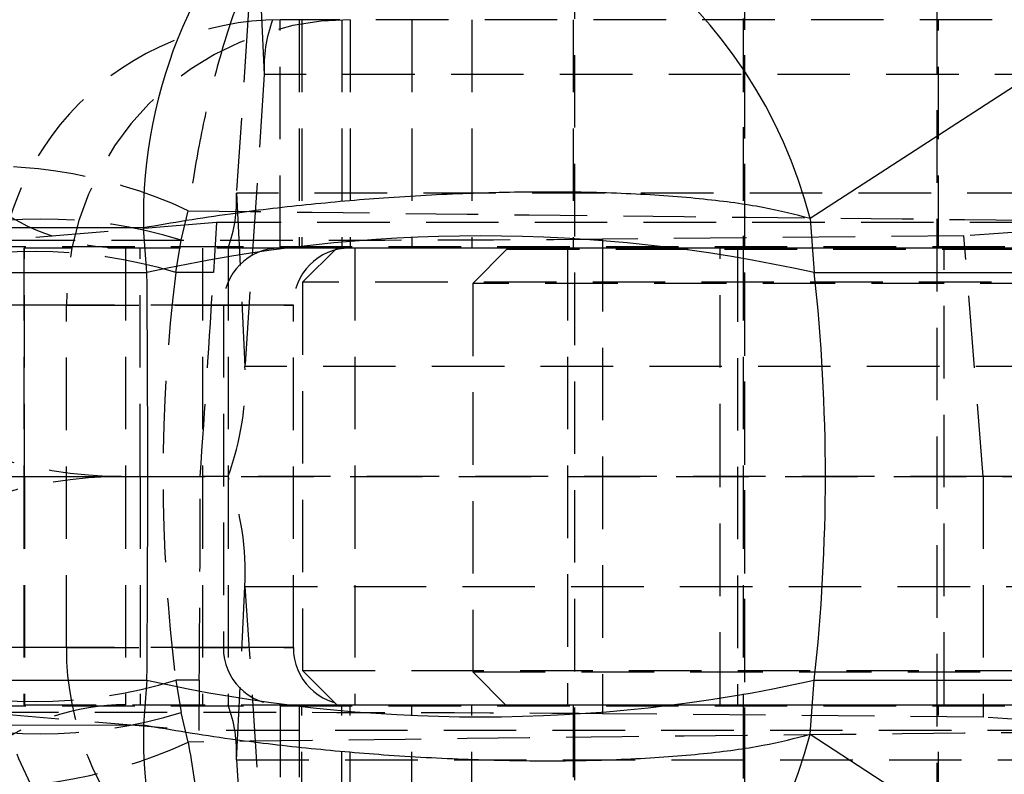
# Model space of a CAD drawing. Extents: x 27 to 187, y 3 to 143.
# Tile 10 of 30: x 79.43 to 88.06, y 25.82 to 32.43. Entities that reach past the tile are written whole.
import ezdxf

# ---------------------------------------------------------------- set-up
doc = ezdxf.new("R2010")
doc.units = 0
doc.header["$LTSCALE"] = 0.5
doc.linetypes.add('HIDDEN', pattern=[1.905, 1.27, -0.635])
doc.layers.get('0').update_dxf_attribs({"linetype": 'CONTINUOUS'})

msp = doc.modelspace()

# ---------------------------------------------------------------- linework, layer by layer
at = {"color": 7, "linetype": 'HIDDEN'}
for p, q in [((84.292164, 35.933443), (84.292164, 22.433443)), ((85.78163, 35.933443), (85.78163, 22.433443)), ((87.467164, 22.433443), (87.467164, 35.933443)), ((85.780966, 33.933471), (85.780966, 24.433471)), ((81.500362, 33.47047), (81.331439, 30.91493)), ((81.500362, 33.47047), (81.574108, 31.951957)), ((81.713445, 30.433416), (81.713445, 32.433416)), ((81.879663, 32.433416), (81.713445, 32.433416)), ((89.855624, 32.433416), (81.879663, 32.433416)), ((81.879663, 32.433416), (81.879663, 30.433416)), ((81.903704, 32.433416), (81.903704, 30.433416)), ((82.25401, 32.433416), (82.25401, 30.433416)), ((82.326482, 32.433416), (82.326482, 30.433416)), ((82.867046, 32.433416), (82.867046, 30.433416)), ((83.392506, 32.433416), (83.392506, 30.433416)), ((84.279664, 32.433416), (84.279664, 30.433416)), ((85.768466, 32.433416), (85.768466, 30.433416)), ((85.76913, 32.444461), (85.76913, 30.444461)), ((87.479664, 30.433416), (87.479664, 32.433416)), ((81.574108, 31.951957), (81.405183, 29.396417)), ((89.561257, 31.951957), (81.574108, 31.951957)), ((89.318588, 30.91493), (81.331439, 30.91493)), ((81.331439, 30.91493), (81.405183, 29.396417)), ((80.846796, 30.502275), (80.90947, 30.760189)), ((81.156679, 30.657928), (79.283707, 30.502609)), ((81.156679, 30.657928), (81.13005, 30.218448)), ((89.341371, 30.657928), (81.156679, 30.657928)), ((89.341371, 30.657928), (87.702231, 30.540099)), ((87.702231, 30.540099), (84.535416, 30.512107)), ((87.870051, 28.433443), (87.702231, 30.540099)), ((91.870278, 30.444461), (76.093503, 30.444461)), ((80.799665, 30.218448), (80.846796, 30.502275)), ((84.535416, 30.512107), (84.535416, 26.35478)), ((88.461089, 30.433443), (79.468317, 30.433443)), ((79.468317, 30.433443), (79.468317, 28.433443)), ((79.475546, 28.433443), (79.475546, 30.433443)), ((80.358367, 30.433443), (80.358367, 28.433443)), ((80.488617, 28.433443), (80.488617, 30.433443)), ((81.032872, 30.433443), (81.032872, 28.433443)), ((81.257693, 30.433443), (81.257693, 28.433443)), ((81.879663, 30.433416), (81.713445, 30.433416)), ((89.855624, 30.433416), (81.879663, 30.433416)), ((82.210913, 30.433443), (81.910914, 30.133443)), ((82.368318, 30.433443), (82.368318, 28.433443)), ((83.70038, 30.422426), (83.40038, 30.122426)), ((83.70038, 30.422426), (91.03788, 30.422426)), ((84.229664, 30.433443), (84.229664, 26.433443)), ((85.568318, 28.433443), (85.568318, 30.433443)), ((85.71913, 30.422426), (85.71913, 26.422426)), ((85.768466, 30.433443), (85.768466, 28.433443)), ((87.529664, 26.433443), (87.529664, 30.433443)), ((81.13005, 30.218448), (80.799665, 30.218448)), ((89.848414, 30.133443), (81.910914, 30.133443)), ((81.910914, 30.133443), (81.910914, 26.733443)), ((91.33788, 30.122426), (83.40038, 30.122426)), ((83.40038, 30.122426), (83.40038, 26.722426)), ((81.21645, 29.933416), (79.22847, 29.933416)), ((79.841507, 29.933416), (79.22847, 29.933416)), ((79.841507, 29.933416), (81.829487, 29.933416)), ((79.841507, 26.933471), (79.841507, 29.933416)), ((81.829487, 29.933416), (81.21645, 29.933416)), ((81.21645, 29.933416), (81.21645, 26.933471)), ((81.829487, 26.933471), (81.829487, 29.933416)), ((89.392333, 29.396417), (81.405183, 29.396417)), ((79.142234, 28.433443), (81.013595, 28.433443)), ((79.468317, 28.433443), (88.461089, 28.433443)), ((79.468317, 28.433443), (79.468317, 26.433443)), ((79.475546, 28.433443), (79.475546, 26.433443)), ((80.358367, 28.433443), (80.358367, 26.433443)), ((80.488617, 28.433443), (80.488617, 26.433443)), ((81.257693, 28.433443), (81.032872, 28.433443)), ((81.032872, 28.433443), (81.032872, 26.433443)), ((87.870051, 28.433443), (81.257693, 28.433443)), ((81.257693, 28.433443), (81.257693, 26.433443)), ((82.368318, 28.433443), (82.368318, 26.433443)), ((85.568318, 26.433443), (85.568318, 28.433443)), ((85.768466, 28.433443), (85.768466, 26.433443)), ((88.461089, 28.433443), (87.870051, 28.433443)), ((87.870051, 28.433443), (87.870051, 26.325304)), ((81.331439, 25.951956), (81.405183, 27.47047)), ((81.405183, 27.47047), (89.392333, 27.47047)), ((81.405183, 27.47047), (81.574108, 24.91493)), ((81.21645, 26.933471), (79.22847, 26.933471)), ((79.841507, 26.933471), (79.22847, 26.933471)), ((79.841507, 26.933471), (81.829487, 26.933471)), ((81.829487, 26.933471), (81.21645, 26.933471)), ((81.910914, 26.733443), (89.848414, 26.733443)), ((81.910914, 26.733443), (82.210913, 26.433443)), ((80.799665, 26.648439), (80.846796, 26.364611)), ((81.005426, 26.648439), (80.799665, 26.648439)), ((81.005426, 26.648439), (81.001372, 26.208958)), ((83.40038, 26.722426), (91.33788, 26.722426)), ((83.40038, 26.722426), (83.70038, 26.422426)), ((91.870278, 26.422426), (76.093503, 26.422426)), ((79.468317, 26.433443), (88.461089, 26.433443)), ((81.713445, 26.433471), (81.713445, 24.433471)), ((81.713445, 26.433471), (81.879663, 26.433471)), ((81.879663, 26.433471), (89.855624, 26.433471)), ((81.879663, 26.433471), (81.879663, 24.433471)), ((81.903704, 24.433471), (81.903704, 26.433471)), ((82.25401, 24.433471), (82.25401, 26.433471)), ((82.326482, 24.433471), (82.326482, 26.433471)), ((82.867046, 24.433471), (82.867046, 26.433471)), ((83.392506, 24.433471), (83.392506, 26.433471)), ((84.279664, 26.433471), (84.279664, 24.433471)), ((85.768466, 26.433471), (85.768466, 24.433471)), ((85.76913, 26.422426), (85.76913, 24.422426)), ((87.479664, 24.433471), (87.479664, 26.433471)), ((79.142234, 26.364028), (81.001372, 26.208958)), ((80.90947, 26.106698), (80.846796, 26.364611)), ((87.870051, 26.325304), (84.535416, 26.35478)), ((89.496678, 26.208958), (87.870051, 26.325304)), ((89.496678, 26.208958), (81.001372, 26.208958)), ((81.331439, 25.951956), (89.318588, 25.951956)), ((81.331439, 25.951956), (81.500362, 23.396417))]:
    msp.add_line(p, q, dxfattribs=at)
at = {"color": 7, "linetype": 'CONTINUOUS'}
for p, q in [((89.41315, 32.676351), (86.355653, 30.69209)), ((80.517645, 30.610707), (75.978583, 30.614268)), ((80.547211, 30.218448), (80.517645, 30.610707)), ((86.355653, 30.69209), (86.391353, 30.218448)), ((75.894869, 30.218448), (80.547211, 30.218448)), ((86.391353, 30.218448), (90.044163, 30.218448)), ((75.894869, 26.648439), (80.547211, 26.648439)), ((80.547211, 26.648439), (80.517645, 26.25618)), ((86.355653, 26.174797), (86.391353, 26.648439)), ((86.391353, 26.648439), (90.044163, 26.648439)), ((75.978583, 26.252619), (80.517645, 26.25618)), ((86.355653, 26.174797), (89.41315, 24.190536))]:
    msp.add_line(p, q, dxfattribs=at)
for centre, radius, start, end in [((82.194235, 29.611292), 4.29948, 14.5591221, 88.6079249), ((84.687244, 30.710861), 4.170802, 131.6347896, 181.375991), ((83.469282, 17.082735), 13.456799, 77.4586247, 102.5413753), ((83.469282, 39.784151), 13.456799, 257.4586247, 282.5413753), ((84.687244, 26.156025), 4.170802, 178.624009, 228.3652104), ((82.194235, 27.255595), 4.29948, 271.3920751, 345.4408779)]:
    msp.add_arc(centre, radius, start, end, dxfattribs=at)
at = {"color": 7, "linetype": 'HIDDEN'}
for centre, radius, start, end in [((81.72067, 29.941214), 2.492212, 90.166102, 180.1792804), ((82.334326, 29.940599), 2.492829, 90.1802864, 180.165096), ((82.786538, 32.012651), 1.213949, 159.7185808, 182.8658275), ((79.144185, 26.969415), 4.181651, 65.0295798, 98.3561733), ((80.119011, 30.854237), 1.213946, 339.7184974, 2.8657944), ((80.358366, 32.433443), 2, 233.1085642, 270), ((79.614422, 26.493872), 4.193572, 72.9100907, 107.0899093), ((79.567292, 26.210043), 4.193573, 72.9100948, 107.0899052), ((81.714952, 29.934914), 0.498504, 90.173181, 180.1722336), ((82.327989, 29.934914), 0.498504, 90.1732116, 180.1721494), ((78.980351, 29.275026), 2.427869, 339.7184173, 2.8659285), ((80.358366, 32.433443), 4, 233.1085642, 270), ((80.358366, 24.433443), 4, 90, 126.8914358), ((78.980351, 27.591861), 2.427869, 357.1340715, 20.2815827), ((81.721289, 26.926288), 2.492829, 179.834904, 269.8197136), ((82.333706, 26.925673), 2.492212, 179.820714, 269.8339036), ((81.714952, 26.931972), 0.498504, 179.8277664, 269.826819), ((82.327989, 26.931973), 0.498504, 179.8278506, 269.8267884), ((79.567292, 30.656843), 4.193573, 252.9100948, 287.0899052), ((80.358366, 24.433443), 2, 90, 126.8914358), ((80.119011, 26.01265), 1.213946, 357.1342056, 20.2815026), ((79.614422, 30.373015), 4.193572, 252.9100907, 287.0899093), ((79.144185, 29.897472), 4.181651, 261.6438267, 294.9704202)]:
    msp.add_arc(centre, radius, start, end, dxfattribs=at)
for centre, major_axis, ratio, start_param, end_param in [((80.914197, 30.519211), (4.060101, 0.001004), 0.00435634, 4.29913714, 5.81392535), ((88.000718, 28.433443), (0, 10.279433), 0.71133702, 1.3962634, 1.74532925), ((80.475854, 28.433443), (0.719636, 10.279365), 0.05205794, 4.71603343, 4.89056635), ((80.475854, 28.433443), (0, 10.279433), 0.05231238, 4.53785606, 4.71238898), ((80.914197, 26.347676), (4.060101, -0.001004), 0.00435634, 0.46925995, 2.02242777)]:
    msp.add_ellipse(centre, major_axis=major_axis, ratio=ratio, start_param=start_param, end_param=end_param, dxfattribs=at)
at = {"color": 7, "linetype": 'CONTINUOUS'}
for ratio in [0.04637906, 0.62367716]:
    msp.add_ellipse((80.077704, 28.433443), major_axis=(0, 10.279433), ratio=ratio, start_param=4.53785606, end_param=4.88692191, dxfattribs=at)
at = {"color": 7, "linetype": 'HIDDEN'}
for points, knots in [([(82.398487, 34.055534), (82.394544, 34.055357), (82.389965, 34.055152), (82.383025, 34.054825), (82.375581, 34.054465), (82.361478, 34.053747), (82.337755, 34.052434), (82.298813, 34.049997), (82.23484, 34.045231), (82.129542, 34.035326), (81.955362, 34.013317), (81.777847, 33.981315), (81.476735, 33.912557), (81.093127, 33.792569), (80.591575, 33.560451), (80.078101, 33.238586), (79.570718, 32.805989), (79.121946, 32.275284), (78.7683, 31.704311), (78.613747, 31.305866), (78.536481, 31.106672)], [0, 0, 0, 0, 0.00242641, 0.00281787, 0.00426973, 0.00700582, 0.0114953, 0.01886329, 0.03096114, 0.05084905, 0.0836508, 0.13824384, 0.16054362, 0.27087919, 0.37937065, 0.48784713, 0.62489614, 0.76188752, 0.88096043, 1, 1, 1, 1]), ([(82.398487, 34.055534), (82.397005, 34.055001), (82.395283, 34.054383), (82.392663, 34.053424), (82.389854, 34.052387), (82.384531, 34.050387), (82.375595, 34.046926), (82.360925, 34.040961), (82.336829, 34.030405), (82.297158, 34.010976), (82.2315, 33.973238), (82.16426, 33.925075), (82.050102, 33.828891), (81.904401, 33.673995), (81.713264, 33.396775), (81.516468, 33.029038), (81.32034, 32.551142), (81.144802, 31.980364), (81.004429, 31.378042), (80.94112, 30.966121), (80.90947, 30.760189)], [0, 0, 0, 0, 0.00242632, 0.00281745, 0.0042828, 0.0070238, 0.01152028, 0.01889618, 0.03100191, 0.05089359, 0.08368646, 0.13823277, 0.16086252, 0.27124824, 0.37954819, 0.48783382, 0.62489126, 0.76189139, 0.88096234, 1, 1, 1, 1]), ([(87.86008, 34.005534), (87.861946, 34.00503), (87.864134, 34.004439), (87.868149, 34.00333), (87.872853, 34.002018), (87.881411, 33.999562), (87.894972, 33.995516), (87.917162, 33.988475), (87.953494, 33.975823), (88.013104, 33.952029), (88.111523, 33.904442), (88.191138, 33.854668), (88.326089, 33.75786), (88.492956, 33.611244), (88.731659, 33.318624), (88.965942, 32.937812), (89.190842, 32.452026), (89.380531, 31.885594), (89.52762, 31.283739), (89.586622, 30.873506), (89.616504, 30.665741)], [0, 0, 0, 0, 0.00240198, 0.00281708, 0.00517217, 0.00846071, 0.01384138, 0.0226464, 0.03706409, 0.06071357, 0.09968472, 0.16473041, 0.16493687, 0.2777808, 0.38824145, 0.50069089, 0.63164669, 0.76644483, 0.88171466, 1, 1, 1, 1]), ([(87.86008, 34.005534), (87.864169, 34.005289), (87.868964, 34.005), (87.877765, 34.004449), (87.888072, 34.003788), (87.906828, 34.002519), (87.936557, 34.000354), (87.985212, 33.996391), (88.064898, 33.988782), (88.195711, 33.973266), (88.411838, 33.939371), (88.586865, 33.900682), (88.883679, 33.822782), (89.251346, 33.699498), (89.778832, 33.440498), (90.298052, 33.092752), (90.799452, 32.639364), (91.221882, 32.099148), (91.509325, 31.61365), (91.614767, 31.313502), (91.650946, 31.210515)], [0, 0, 0, 0, 0.002550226, 0.002990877, 0.005489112, 0.00897987, 0.014691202, 0.02403774, 0.039343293, 0.06444969, 0.105824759, 0.174887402, 0.175070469, 0.294868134, 0.412157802, 0.531559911, 0.670589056, 0.81369745, 0.936075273, 1, 1, 1, 1]), ([(80.90947, 30.760189), (82.357408, 30.742155), (85.259748, 30.706007), (88.162098, 30.679183), (89.616504, 30.665741)], [0, 0, 0, 0, 0.49888665, 1, 1, 1, 1]), ([(89.616504, 26.201146), (88.162098, 26.187704), (85.259748, 26.16088), (82.357408, 26.124731), (80.90947, 26.106698)], [0, 0, 0, 0, 0.50111335, 1, 1, 1, 1]), ([(89.616504, 26.201146), (89.58749, 25.998703), (89.528686, 25.588411), (89.383588, 24.992162), (89.193038, 24.420399), (88.969703, 23.935829), (88.733062, 23.550251), (88.49445, 23.256953), (88.326089, 23.109027), (88.191138, 23.012219), (88.111523, 22.962445), (88.013104, 22.914857), (87.953494, 22.891064), (87.917162, 22.878411), (87.894972, 22.87137), (87.881411, 22.867325), (87.872853, 22.864869), (87.868149, 22.863556), (87.864134, 22.862448), (87.861946, 22.861857), (87.86008, 22.861353)], [0, 0, 0, 0, 0.11523914, 0.23355524, 0.36445787, 0.49930961, 0.60975265, 0.72221956, 0.83506335, 0.8352698, 0.90031541, 0.93928651, 0.96293596, 0.97735363, 0.98615864, 0.9915393, 0.99482783, 0.99718293, 0.99759802, 1, 1, 1, 1]), ([(80.90947, 26.106698), (80.94112, 25.900766), (81.004429, 25.488844), (81.144802, 24.886523), (81.32034, 24.315745), (81.516468, 23.837849), (81.713264, 23.470112), (81.904401, 23.192892), (82.050102, 23.037995), (82.16426, 22.941811), (82.2315, 22.893649), (82.297158, 22.855911), (82.336829, 22.836482), (82.360925, 22.825926), (82.375595, 22.819961), (82.384531, 22.816499), (82.389854, 22.814499), (82.392663, 22.813463), (82.395283, 22.812504), (82.397005, 22.811885), (82.398487, 22.811353)], [0, 0, 0, 0, 0.11903766, 0.23810861, 0.37510874, 0.51216618, 0.62045181, 0.72875176, 0.83913748, 0.86176723, 0.91631354, 0.94910641, 0.96899809, 0.98110382, 0.98847972, 0.9929762, 0.9957172, 0.99718255, 0.99757368, 1, 1, 1, 1])]:
    msp.add_open_spline(points, degree=3, knots=knots, dxfattribs=at)
at = {"color": 7, "linetype": 'CONTINUOUS'}
for points, knots in [([(86.355653, 30.69209), (86.224648, 30.725912), (85.96264, 30.793556), (85.427826, 30.866154), (84.798863, 30.912629), (84.098884, 30.928978), (83.364407, 30.915251), (82.642175, 30.876291), (81.940784, 30.814226), (81.22445, 30.729798), (80.7679, 30.652873), (80.517645, 30.610707)], [0, 0, 0, 0, 0.111985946, 0.223971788, 0.34080775, 0.457643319, 0.56767629, 0.677709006, 0.778014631, 0.878320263, 1, 1, 1, 1]), ([(80.517645, 26.25618), (80.7679, 26.214014), (81.22445, 26.137088), (81.940784, 26.052661), (82.642175, 25.990596), (83.364407, 25.951635), (84.098884, 25.937909), (84.798863, 25.954258), (85.427826, 26.000732), (85.96264, 26.073331), (86.224648, 26.140975), (86.355653, 26.174797)], [0, 0, 0, 0, 0.12167974, 0.22198537, 0.32229099, 0.43232371, 0.54235668, 0.65919225, 0.77602821, 0.88801405, 1, 1, 1, 1])]:
    msp.add_open_spline(points, degree=3, knots=knots, dxfattribs=at)

doc.saveas('drawing.dxf')
